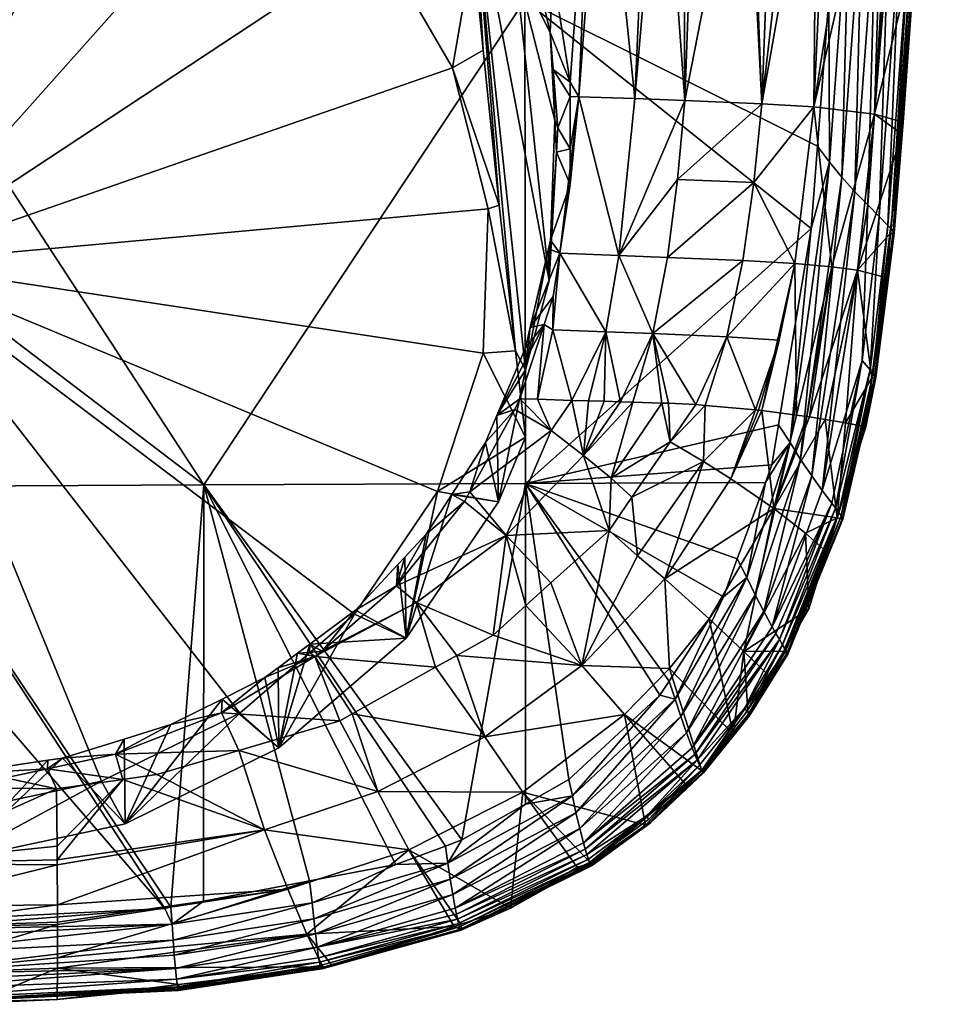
# Model space of a CAD drawing. Extents: x -0.025 to 0.025, y -0.12 to 0.024.
# Tile 3 of 125: x 0.002 to 0.019, y -0.12 to -0.102. Entities that reach past the tile are written whole.
import ezdxf

# ---------------------------------------------------------------- set-up
doc = ezdxf.new("R2010")
doc.units = 0
doc.layers.add('mesh', color=7, linetype='CONTINUOUS')

msp = doc.modelspace()

# ---------------------------------------------------------------- meshes
at = {"layer": 'mesh'}
mesh = msp.add_polyface(dxfattribs=at)
corners = [(0.017056, -0.097786, 0.097947), (0.011298, -0.101957, 0.098446), (0.011267, -0.084582, 0.099102), (0.010576, -0.098327, 0.079217), (0.01061, -0.09893, 0.079237), (0.011115, -0.099355, 0.079477), (0.010383, -0.098508, 0.079135), (0.010288, -0.09837, 0.079097), (0.010135, -0.097589, 0.079017), (0.00962, -0.097394, 0.078831), (0.010419, -0.098026, 0.079141), (0.012053, -0.087208, 0.079395), (0.011065, -0.098037, 0.079459), (0.013629, -0.087142, 0.080435), (0.012692, -0.098072, 0.080493), (0.013521, -0.098094, 0.081109), (0.012501, -0.098067, 0.080351), (0.011764, -0.098048, 0.079804), (0.013757, -0.0981, 0.081284), (0.014142, -0.098116, 0.081751), (0.015001, -0.087099, 0.081715), (0.016137, -0.087083, 0.083224), (0.014375, -0.098126, 0.082036), (0.015267, -0.098164, 0.08312), (0.014168, -0.103759, 0.081999), (0.013271, -0.103725, 0.081083), (0.01037, -0.099807, 0.076014), (0.009648, -0.099973, 0.072709), (0.009536, -0.090213, 0.145238), (0.008549, -0.090758, 0.145226), (0.009524, -0.090202, 0.145341), (0.009543, -0.090216, 0.145133), (0.008556, -0.090765, 0.145123), (0.009545, -0.090211, 0.145027), (0.008559, -0.090764, 0.145019), (0.009541, -0.090199, 0.144919), (0.008557, -0.090755, 0.144913), (0.009533, -0.090179, 0.144812), (0.008552, -0.090739, 0.144808), (0.009368, -0.09665, 0.078734), (0.009303, -0.096931, 0.078705), (0.010235, -0.087286, 0.078637), (0.008824, -0.095985, 0.078533)]
mesh.append_faces([[corners[k] for k in face] for face in [(0, 1, 2, 2), (3, 4, 5, 5), (3, 6, 4, 4), (7, 6, 3, 3), (7, 8, 9, 9), (7, 10, 8, 8), (3, 10, 7, 7), (11, 10, 12, 12), (11, 8, 10, 10), (13, 14, 15, 15), (13, 16, 14, 14), (11, 17, 16, 16), (12, 17, 11, 11), (18, 19, 20, 20), (21, 22, 23, 23), (20, 15, 18, 18), (20, 13, 15, 15), (19, 22, 20, 20), (22, 24, 23, 23), (25, 15, 14, 14), (25, 18, 15, 15), (24, 19, 18, 18), (3, 12, 10, 10), (3, 5, 12, 12), (17, 5, 16, 16), (17, 12, 5, 5), (26, 6, 7, 7), (26, 4, 6, 6), (26, 9, 27, 27), (7, 9, 26, 26), (28, 29, 30, 30), (31, 32, 28, 28), (33, 34, 31, 31), (35, 36, 33, 33), (37, 38, 35, 35), (9, 39, 40, 40), (9, 8, 39, 39), (39, 41, 42, 42), (41, 39, 8, 8), (9, 40, 27, 27)]])
mesh = msp.add_polyface(dxfattribs=at)
corners = [(0.017034, -0.084553, 0.098495), (0.017499, -0.091428, 0.098147), (0.017056, -0.097786, 0.097947), (0.016928, -0.099617, 0.09789), (0.011298, -0.101957, 0.098446), (0.016137, -0.087083, 0.083224), (0.015267, -0.098164, 0.08312), (0.015339, -0.098169, 0.083265), (0.015769, -0.0982, 0.084135), (0.016197, -0.09823, 0.085), (0.017049, -0.087094, 0.084929), (0.018303, -0.087186, 0.088681), (0.017355, -0.098358, 0.08868), (0.017742, -0.098408, 0.090096), (0.016751, -0.098281, 0.086465), (0.016542, -0.098254, 0.085698), (0.017898, -0.098453, 0.091403), (0.018026, -0.098491, 0.092481), (0.018958, -0.087367, 0.092656), (0.018988, -0.090577, 0.096611), (0.018485, -0.098625, 0.096331), (0.018038, -0.100675, 0.097179), (0.018522, -0.090205, 0.097751), (0.018729, -0.090354, 0.097524), (0.017831, -0.100489, 0.097412), (0.018201, -0.100823, 0.096903), (0.018895, -0.090471, 0.097254), (0.018956, -0.090515, 0.097104), (0.0183, -0.100923, 0.096589), (0.018259, -0.10088, 0.09675), (0.019, -0.090547, 0.096945), (0.019025, -0.090569, 0.09678), (0.018319, -0.100954, 0.096421), (0.018467, -0.098853, 0.096324), (0.017825, -0.089642, 0.098158), (0.017131, -0.099791, 0.097836), (0.018052, -0.089843, 0.098066), (0.017598, -0.100275, 0.097598), (0.017358, -0.10004, 0.097739), (0.01829, -0.090032, 0.097931), (0.01555, -0.103818, 0.084143), (0.018315, -0.100971, 0.096249)]
mesh.append_faces([[corners[k] for k in face] for face in [(0, 1, 2, 2), (3, 4, 2, 2), (5, 6, 7, 7), (8, 5, 7, 7), (9, 10, 8, 8), (11, 12, 13, 13), (11, 14, 12, 12), (10, 15, 14, 14), (9, 15, 10, 10), (16, 11, 13, 13), (17, 18, 16, 16), (17, 19, 18, 18), (20, 19, 17, 17), (21, 22, 23, 23), (21, 24, 22, 22), (25, 23, 26, 26), (25, 21, 23, 23), (27, 28, 29, 29), (27, 30, 28, 28), (20, 31, 19, 19), (20, 32, 31, 31), (33, 32, 20, 20), (30, 32, 28, 28), (30, 31, 32, 32), (34, 2, 1, 1), (35, 2, 34, 34), (35, 3, 2, 2), (36, 37, 38, 38), (36, 39, 37, 37), (29, 26, 27, 27), (29, 25, 26, 26), (39, 24, 37, 37), (39, 22, 24, 24), (34, 38, 35, 35), (34, 36, 38, 38), (40, 8, 7, 7), (40, 9, 8, 8), (6, 40, 7, 7), (17, 33, 20, 20), (17, 41, 33, 33)]])
mesh = msp.add_polyface(dxfattribs=at)
corners = [(0.000168, -0.092176, 0.077671), (0.000162, -0.092455, 0.077675), (0.000604, -0.092446, 0.077675), (-0.000112, -0.092153, 0.07767), (0.001841, -0.09264, 0.07769), (0.00175, -0.092304, 0.077676), (0.002711, -0.092776, 0.077701), (0.003258, -0.092679, 0.077721), (0.003252, -0.092958, 0.077728), (0.001848, -0.095509, 0.070814), (0.004553, -0.093395, 0.077794), (0.004846, -0.096346, 0.071169), (-0.001283, -0.095415, 0.070774), (0.001653, -0.09687, 0.070639), (-0.001165, -0.096785, 0.070603), (0.004351, -0.097623, 0.070959), (-0.000107, -0.106678, 0.074803), (0.001509, -0.092241, 0.14455), (0.003499, -0.092072, 0.144643), (0.003493, -0.092028, 0.144467), (0.003795, -0.092822, 0.07774), (0.001474, -0.092118, 0.144226), (0.001284, -0.092142, 0.144235), (-0.000108, -0.092286, 0.144574), (-0.000108, -0.092188, 0.144255), (-0.000108, -0.092315, 0.144741), (-0.000108, -0.092317, 0.144907), (0.003502, -0.092093, 0.144821), (0.003501, -0.092091, 0.145), (-0.000108, -0.092266, 0.145243), (0.003498, -0.092067, 0.14518), (0.003491, -0.09202, 0.145356), (-0.000108, -0.09221, 0.14541), (-0.000108, -0.092135, 0.14557), (0.003482, -0.09195, 0.145527), (0.003471, -0.091867, 0.14413), (-0.000108, -0.092006, 0.143939), (0.001468, -0.091978, 0.143929)]
mesh.append_faces([[corners[k] for k in face] for face in [(0, 1, 2, 2), (3, 1, 0, 0), (4, 0, 2, 2), (4, 5, 0, 0), (6, 5, 4, 4), (6, 7, 5, 5), (8, 7, 6, 6), (6, 4, 9, 9), (9, 8, 6, 6), (9, 10, 8, 8), (11, 10, 9, 9), (2, 9, 4, 4), (2, 12, 9, 9), (1, 12, 2, 2), (13, 9, 14, 14), (13, 11, 9, 9), (15, 11, 13, 13), (16, 15, 13, 13), (17, 18, 19, 19), (20, 8, 10, 10), (8, 20, 7, 7), (17, 21, 22, 22), (19, 21, 17, 17), (23, 22, 24, 24), (23, 17, 22, 22), (25, 26, 27, 27), (26, 28, 27, 27), (29, 28, 26, 26), (30, 29, 31, 31), (31, 32, 33, 33), (29, 32, 31, 31), (33, 34, 31, 31), (30, 28, 29, 29), (19, 35, 21, 21), (17, 25, 18, 18), (23, 25, 17, 17), (27, 18, 25, 25), (36, 22, 37, 37), (24, 22, 36, 36), (22, 21, 37, 37)]])
mesh = msp.add_polyface(dxfattribs=at)
corners = [(0.005535, -0.110661, 0.09827), (0.011298, -0.101957, 0.098446), (0.011309, -0.11064, 0.097954), (0.011115, -0.099355, 0.079477), (0.011094, -0.100113, 0.079482), (0.011323, -0.100672, 0.079598), (0.01061, -0.09893, 0.079237), (0.011307, -0.108202, 0.080696), (0.011392, -0.107839, 0.080634), (0.011311, -0.108594, 0.079744), (0.011124, -0.101302, 0.076649), (0.011514, -0.101499, 0.079729), (0.011755, -0.102541, 0.079895), (0.011836, -0.104111, 0.077841), (0.01037, -0.099807, 0.076014), (0.009648, -0.099973, 0.072709), (0.01037, -0.101022, 0.073154), (0.010641, -0.105704, 0.074389), (0.01084, -0.10564, 0.074487), (0.010001, -0.103176, 0.073316), (0.011129, -0.108253, 0.07584), (0.010549, -0.108297, 0.07549), (0.008672, -0.100887, 0.072344), (0.006745, -0.098993, 0.07154), (0.010552, -0.102853, 0.073548), (-0.000107, -0.106678, 0.074803), (0.009731, -0.110781, 0.076544), (0.004351, -0.097623, 0.070959), (0.001653, -0.09687, 0.070639), (-0.001165, -0.096785, 0.070603), (0.011733, -0.106993, 0.079064), (-0.000107, -0.106363, 0.098834), (-0.000106, -0.102013, 0.099022), (-0.000107, -0.110689, 0.098409), (-0.000106, -0.098639, 0.099169), (0.011644, -0.107784, 0.080786), (0.010796, -0.109415, 0.081), (-0.000313, -0.102024, 0.099063)]
mesh.append_faces([[corners[k] for k in face] for face in [(0, 1, 2, 2), (3, 4, 5, 5), (3, 6, 4, 4), (7, 8, 9, 9), (10, 11, 5, 5), (10, 12, 11, 11), (13, 12, 10, 10), (10, 6, 14, 14), (10, 4, 6, 6), (5, 4, 10, 10), (14, 15, 16, 16), (17, 18, 19, 19), (17, 20, 18, 18), (21, 20, 17, 17), (22, 15, 23, 23), (22, 16, 15, 15), (19, 16, 22, 22), (19, 24, 16, 16), (18, 24, 19, 19), (25, 26, 21, 21), (25, 19, 22, 22), (25, 17, 19, 19), (21, 17, 25, 25), (25, 23, 27, 27), (22, 23, 25, 25), (28, 29, 25, 25), (30, 14, 9, 9), (30, 10, 14, 14), (14, 16, 24, 24), (14, 20, 9, 9), (14, 18, 20, 20), (24, 18, 14, 14), (0, 31, 32, 32), (0, 33, 31, 31), (1, 32, 34, 34), (0, 32, 1, 1), (7, 35, 8, 8), (36, 35, 7, 7), (31, 37, 32, 32), (37, 34, 32, 32)]])
mesh = msp.add_polyface(dxfattribs=at)
corners = [(0.012111, -0.105269, 0.080398), (0.011864, -0.104685, 0.080168), (0.011759, -0.106266, 0.080367), (0.012111, -0.104629, 0.08032), (0.011892, -0.104251, 0.080113), (0.012111, -0.103686, 0.080205), (0.011808, -0.103205, 0.07998), (0.012111, -0.103432, 0.080174), (0.011755, -0.102541, 0.079895), (0.0118, -0.101441, 0.079883), (0.011514, -0.101499, 0.079729), (0.01178, -0.10131, 0.079864), (0.011323, -0.100672, 0.079598), (0.011115, -0.099355, 0.079477), (0.014168, -0.103759, 0.081999), (0.013757, -0.0981, 0.081284), (0.013271, -0.103725, 0.081083), (0.012501, -0.098067, 0.080351), (0.012265, -0.103691, 0.080298), (0.013858, -0.106578, 0.082258), (0.014041, -0.105178, 0.082089), (0.012984, -0.106544, 0.081359), (0.012692, -0.098072, 0.080493), (0.013598, -0.107943, 0.082527), (0.011733, -0.106993, 0.079064), (0.011721, -0.106425, 0.080394), (0.011836, -0.104111, 0.077841), (0.011124, -0.101302, 0.076649), (0.011392, -0.107839, 0.080634), (0.011808, -0.10728, 0.080681), (0.011925, -0.106503, 0.080572), (0.012751, -0.107911, 0.081647)]
mesh.append_faces([[corners[k] for k in face] for face in [(0, 1, 2, 2), (3, 1, 0, 0), (3, 4, 1, 1), (5, 4, 3, 3), (5, 6, 4, 4), (7, 6, 5, 5), (7, 8, 6, 6), (9, 8, 7, 7), (9, 10, 8, 8), (11, 10, 9, 9), (11, 12, 10, 10), (13, 12, 11, 11), (14, 15, 16, 16), (7, 17, 9, 9), (7, 18, 17, 17), (5, 18, 7, 7), (17, 11, 9, 9), (17, 13, 11, 11), (18, 3, 0, 0), (5, 3, 18, 18), (19, 20, 21, 21), (16, 21, 14, 14), (16, 18, 21, 21), (22, 18, 16, 16), (22, 17, 18, 18), (23, 19, 21, 21), (24, 25, 2, 2), (1, 24, 2, 2), (1, 26, 24, 24), (4, 26, 1, 1), (26, 6, 8, 8), (4, 6, 26, 26), (26, 27, 24, 24), (28, 29, 30, 30), (30, 25, 28, 28), (30, 2, 25, 25), (0, 2, 30, 30), (18, 30, 21, 21), (18, 0, 30, 30), (31, 21, 30, 30)]])
mesh = msp.add_polyface(dxfattribs=at)
corners = [(0.011298, -0.101957, 0.098446), (0.016752, -0.101928, 0.097815), (0.01655, -0.10458, 0.097729), (0.016437, -0.106061, 0.097682), (0.016928, -0.099617, 0.09789), (0.017657, -0.10584, 0.097002), (0.017831, -0.100489, 0.097412), (0.018038, -0.100675, 0.097179), (0.017453, -0.105634, 0.097239), (0.017815, -0.106003, 0.096722), (0.018201, -0.100823, 0.096903), (0.018259, -0.10088, 0.09675), (0.0183, -0.100923, 0.096589), (0.01791, -0.106112, 0.096406), (0.018087, -0.10415, 0.096136), (0.018319, -0.100954, 0.096421), (0.018315, -0.100971, 0.096249), (0.017927, -0.106145, 0.096238), (0.018071, -0.104364, 0.096129), (0.018467, -0.098853, 0.096324), (0.017131, -0.099791, 0.097836), (0.016764, -0.104865, 0.097674), (0.017358, -0.10004, 0.097739), (0.017224, -0.105398, 0.097429), (0.016988, -0.105139, 0.097573), (0.017598, -0.100275, 0.097598), (0.017872, -0.106064, 0.096568), (0.018026, -0.098491, 0.092481), (0.017898, -0.098453, 0.091403), (0.017576, -0.104006, 0.091362), (0.017742, -0.098408, 0.090096), (0.016487, -0.103875, 0.086484), (0.017355, -0.098358, 0.08868), (0.01555, -0.103818, 0.084143), (0.016542, -0.098254, 0.085698), (0.016197, -0.09823, 0.085), (0.016751, -0.098281, 0.086465), (0.015267, -0.098164, 0.08312), (0.014168, -0.103759, 0.081999), (0.014375, -0.098126, 0.082036), (0.014142, -0.098116, 0.081751), (0.01541, -0.105235, 0.084218), (0.014041, -0.105178, 0.082089), (0.016807, -0.106745, 0.089003)]
mesh.append_faces([[corners[k] for k in face] for face in [(0, 1, 2, 2), (3, 0, 2, 2), (4, 1, 0, 0), (5, 6, 7, 7), (5, 8, 6, 6), (9, 7, 10, 10), (9, 5, 7, 7), (11, 12, 13, 13), (14, 15, 16, 16), (14, 17, 15, 15), (18, 17, 14, 14), (19, 16, 15, 15), (12, 15, 17, 17), (1, 20, 21, 21), (1, 4, 20, 20), (2, 1, 21, 21), (22, 23, 24, 24), (22, 25, 23, 23), (26, 10, 11, 11), (26, 9, 10, 10), (25, 8, 23, 23), (25, 6, 8, 8), (20, 24, 21, 21), (20, 22, 24, 24), (27, 28, 29, 29), (30, 29, 28, 28), (30, 31, 29, 29), (32, 31, 30, 30), (33, 34, 35, 35), (31, 34, 33, 33), (31, 36, 34, 34), (32, 36, 31, 31), (37, 38, 33, 33), (39, 40, 38, 38), (29, 16, 27, 27), (29, 14, 16, 16), (18, 14, 29, 29), (33, 41, 31, 31), (38, 42, 33, 33), (43, 29, 31, 31)]])
mesh = msp.add_polyface(dxfattribs=at)
corners = [(0.011309, -0.11064, 0.097954), (0.011298, -0.101957, 0.098446), (0.016437, -0.106061, 0.097682), (0.017351, -0.10843, 0.096907), (0.017453, -0.105634, 0.097239), (0.017657, -0.10584, 0.097002), (0.016638, -0.110762, 0.097044), (0.017499, -0.108599, 0.096627), (0.017815, -0.106003, 0.096722), (0.017872, -0.106064, 0.096568), (0.017583, -0.108707, 0.096311), (0.01755, -0.108661, 0.096473), (0.01791, -0.106112, 0.096406), (0.018259, -0.10088, 0.09675), (0.017927, -0.106145, 0.096238), (0.017752, -0.106934, 0.096038), (0.017596, -0.108736, 0.096145), (0.017849, -0.106155, 0.096066), (0.018071, -0.104364, 0.096129), (0.0183, -0.100923, 0.096589), (0.016764, -0.104865, 0.097674), (0.016061, -0.109902, 0.097494), (0.01655, -0.10458, 0.097729), (0.016988, -0.105139, 0.097573), (0.017224, -0.105398, 0.097429), (0.016447, -0.110497, 0.097239), (0.016248, -0.110207, 0.097389), (0.016144, -0.106687, 0.086639), (0.016173, -0.10941, 0.089264), (0.016807, -0.106745, 0.089003), (0.016405, -0.109441, 0.090116), (0.01727, -0.106809, 0.091405), (0.016358, -0.109434, 0.089876), (0.017528, -0.108741, 0.095975), (0.013858, -0.106578, 0.082258), (0.01541, -0.105235, 0.084218), (0.014041, -0.105178, 0.082089), (0.014922, -0.108003, 0.084569), (0.015209, -0.106634, 0.084354), (0.013598, -0.107943, 0.082527), (0.015861, -0.108062, 0.086797), (0.015551, -0.109329, 0.08721), (0.01555, -0.103818, 0.084143), (0.014168, -0.103759, 0.081999), (0.012984, -0.106544, 0.081359), (0.016487, -0.103875, 0.086484), (0.017576, -0.104006, 0.091362)]
mesh.append_faces([[corners[k] for k in face] for face in [(0, 1, 2, 2), (3, 4, 5, 5), (3, 6, 4, 4), (7, 5, 8, 8), (7, 3, 5, 5), (9, 10, 11, 11), (9, 12, 10, 10), (13, 12, 9, 9), (14, 15, 16, 16), (14, 17, 15, 15), (18, 17, 14, 14), (12, 16, 10, 10), (12, 14, 16, 16), (19, 14, 12, 12), (2, 20, 21, 21), (22, 20, 2, 2), (23, 24, 25, 25), (11, 8, 9, 9), (11, 7, 8, 8), (20, 23, 26, 26), (27, 28, 29, 29), (29, 30, 31, 31), (28, 32, 29, 29), (15, 31, 33, 33), (15, 17, 31, 31), (34, 35, 36, 36), (37, 38, 39, 39), (37, 27, 38, 38), (40, 27, 37, 37), (40, 41, 27, 27), (42, 36, 35, 35), (43, 44, 36, 36), (38, 34, 39, 39), (38, 35, 34, 34), (27, 35, 38, 38), (27, 45, 35, 35), (29, 45, 27, 27), (31, 46, 29, 29), (31, 18, 46, 46), (17, 18, 31, 31)]])
mesh = msp.add_polyface(dxfattribs=at)
corners = [(0.011309, -0.11064, 0.097954), (0.016437, -0.106061, 0.097682), (0.015851, -0.109585, 0.097554), (0.016806, -0.110988, 0.096804), (0.016638, -0.110762, 0.097044), (0.017351, -0.10843, 0.096907), (0.016876, -0.111081, 0.096669), (0.017499, -0.108599, 0.096627), (0.017596, -0.108736, 0.096145), (0.017528, -0.108741, 0.095975), (0.017418, -0.109621, 0.095944), (0.017752, -0.106934, 0.096038), (0.016061, -0.109902, 0.097494), (0.015731, -0.110305, 0.097528), (0.016988, -0.105139, 0.097573), (0.016447, -0.110497, 0.097239), (0.016248, -0.110207, 0.097389), (0.016975, -0.111219, 0.096372), (0.01755, -0.108661, 0.096473), (0.016933, -0.111159, 0.096525), (0.017224, -0.105398, 0.097429), (0.017453, -0.105634, 0.097239), (0.016764, -0.104865, 0.097674), (0.015765, -0.111089, 0.090065), (0.016358, -0.109434, 0.089876), (0.016173, -0.10941, 0.089264), (0.016405, -0.109441, 0.090116), (0.014995, -0.110553, 0.087171), (0.015551, -0.109329, 0.08721), (0.01549, -0.109321, 0.087011), (0.015437, -0.109315, 0.086836), (0.014535, -0.109234, 0.084861), (0.014506, -0.110245, 0.08577), (0.013905, -0.10989, 0.08448), (0.014367, -0.109218, 0.084493), (0.014922, -0.108003, 0.084569), (0.013598, -0.107943, 0.082527), (0.013876, -0.109196, 0.083687), (0.015861, -0.108062, 0.086797), (0.016144, -0.106687, 0.086639), (0.01727, -0.106809, 0.091405), (0.016686, -0.109487, 0.091558), (0.017051, -0.109547, 0.093433), (0.016807, -0.106745, 0.089003), (0.013755, -0.109192, 0.083539), (0.017583, -0.108707, 0.096311), (0.017001, -0.111259, 0.096214), (0.016907, -0.111253, 0.095887)]
mesh.append_faces([[corners[k] for k in face] for face in [(0, 1, 2, 2), (3, 4, 5, 5), (6, 5, 7, 7), (6, 3, 5, 5), (8, 9, 10, 10), (8, 11, 9, 9), (1, 12, 2, 2), (12, 13, 2, 2), (14, 15, 16, 16), (17, 7, 18, 18), (17, 19, 7, 7), (20, 4, 15, 15), (20, 21, 4, 4), (22, 16, 12, 12), (23, 24, 25, 25), (23, 26, 24, 24), (27, 28, 29, 29), (30, 27, 29, 29), (31, 32, 30, 30), (31, 33, 32, 32), (34, 33, 31, 31), (34, 31, 35, 35), (36, 34, 35, 35), (36, 37, 34, 34), (30, 35, 31, 31), (30, 38, 35, 35), (29, 38, 30, 30), (39, 28, 25, 25), (40, 41, 42, 42), (40, 26, 41, 41), (43, 24, 26, 26), (9, 42, 10, 10), (9, 40, 42, 42), (29, 28, 38, 38), (33, 34, 37, 37), (37, 44, 33, 33), (18, 45, 46, 46), (45, 8, 46, 46), (10, 47, 8, 8), (41, 47, 42, 42)]])
mesh = msp.add_polyface(dxfattribs=at)
corners = [(0.015731, -0.110305, 0.097528), (0.015616, -0.110619, 0.097517), (0.011309, -0.11064, 0.097954), (0.015112, -0.111992, 0.097467), (0.012319, -0.113907, 0.087072), (0.013809, -0.112348, 0.08712), (0.013318, -0.111936, 0.085727), (0.014506, -0.110245, 0.08577), (0.013905, -0.10989, 0.08448), (0.013221, -0.110885, 0.084462), (0.012141, -0.109144, 0.081815), (0.011799, -0.10788, 0.080889), (0.011525, -0.109125, 0.081317), (0.012751, -0.107911, 0.081647), (0.01244, -0.109153, 0.082056), (0.013598, -0.107943, 0.082527), (0.013238, -0.109177, 0.082911), (0.013755, -0.109192, 0.083539), (0.013013, -0.10917, 0.082637), (0.012724, -0.109161, 0.082286), (0.013876, -0.109196, 0.083687), (0.012984, -0.106544, 0.081359), (0.01285, -0.110543, 0.083517), (0.01235, -0.110132, 0.08262), (0.011769, -0.109685, 0.081794), (0.010962, -0.111571, 0.082627), (0.011311, -0.108594, 0.079744), (0.011721, -0.106425, 0.080394), (0.011733, -0.106993, 0.079064), (0.011392, -0.107839, 0.080634), (0.011644, -0.107784, 0.080786), (0.011808, -0.10728, 0.080681), (0.012812, -0.11148, 0.08445), (0.011767, -0.112423, 0.084429), (0.011925, -0.106503, 0.080572)]
mesh.append_faces([[corners[k] for k in face] for face in [(0, 1, 2, 2), (1, 3, 2, 2), (4, 5, 6, 6), (7, 8, 9, 9), (6, 7, 9, 9), (10, 11, 12, 12), (10, 13, 11, 11), (14, 13, 10, 10), (15, 16, 17, 17), (15, 18, 16, 16), (13, 18, 15, 15), (13, 19, 18, 18), (14, 19, 13, 13), (17, 20, 15, 15), (15, 21, 13, 13), (22, 17, 16, 16), (8, 22, 9, 9), (8, 17, 22, 22), (23, 14, 10, 10), (23, 19, 14, 14), (23, 18, 19, 19), (16, 18, 23, 23), (10, 12, 24, 24), (24, 23, 10, 10), (24, 25, 23, 23), (23, 22, 16, 16), (26, 27, 28, 28), (26, 29, 27, 27), (29, 30, 31, 31), (32, 4, 6, 6), (33, 4, 32, 32), (6, 9, 32, 32), (12, 11, 30, 30), (11, 31, 30, 30), (11, 34, 31, 31), (13, 34, 11, 11), (32, 9, 22, 22), (23, 32, 22, 22), (25, 32, 23, 23), (25, 33, 32, 32)]])
mesh = msp.add_polyface(dxfattribs=at)
corners = [(-0.000107, -0.118516, 0.09728), (-0.000107, -0.112546, 0.098225), (0.004836, -0.118267, 0.097282), (-0.000107, -0.116081, 0.08405), (0.00107, -0.115855, 0.083748), (-0.000375, -0.115869, 0.08376), (0.001978, -0.115924, 0.083913), (0.002728, -0.11576, 0.083794), (0.002733, -0.115607, 0.083557), (0.002997, -0.115568, 0.083526), (0.006622, -0.116857, 0.086961), (0.004694, -0.115863, 0.084338), (0.004082, -0.11595, 0.084335), (0.002905, -0.117485, 0.086936), (0.002911, -0.118203, 0.088604), (0.002904, -0.117397, 0.086732), (0.002902, -0.117148, 0.086153), (0.002893, -0.11612, 0.08433), (-0.000107, -0.117462, 0.08676), (-0.000107, -0.118235, 0.088277), (0.00107, -0.1174, 0.080106), (0.004121, -0.116746, 0.079829), (0.004106, -0.115227, 0.083301), (0.004944, -0.114968, 0.083132), (-0.000987, -0.115875, 0.083765), (0.003698, -0.115982, 0.078752), (0.000952, -0.116572, 0.079002), (-0.002061, -0.117306, 0.080066), (-0.000107, -0.106678, 0.074803), (0.006184, -0.114759, 0.078233), (-0.000107, -0.110689, 0.098409), (0.005535, -0.110661, 0.09827), (0.004946, -0.118246, 0.097283), (0.003948, -0.115495, 0.0836), (0.005854, -0.114755, 0.083149)]
mesh.append_faces([[corners[k] for k in face] for face in [(0, 1, 2, 2), (3, 4, 5, 5), (6, 4, 3, 3), (6, 7, 4, 4), (7, 8, 4, 4), (7, 9, 8, 8), (10, 11, 12, 12), (10, 13, 14, 14), (10, 15, 13, 13), (12, 16, 15, 15), (17, 16, 12, 12), (17, 6, 3, 3), (17, 7, 6, 6), (12, 7, 17, 17), (13, 18, 19, 19), (15, 18, 13, 13), (18, 17, 3, 3), (18, 16, 17, 17), (15, 16, 18, 18), (20, 4, 8, 8), (9, 20, 8, 8), (9, 21, 20, 20), (22, 21, 9, 9), (22, 23, 21, 21), (20, 5, 4, 4), (20, 24, 5, 5), (25, 20, 21, 21), (26, 20, 25, 25), (26, 27, 20, 20), (28, 25, 29, 29), (28, 26, 25, 25), (30, 31, 32, 32), (2, 30, 32, 32), (2, 1, 30, 30), (33, 9, 7, 7), (33, 22, 9, 9), (33, 23, 22, 22), (34, 23, 33, 33), (12, 33, 7, 7), (12, 11, 33, 33)]])
mesh = msp.add_polyface(dxfattribs=at)
corners = [(0.011309, -0.11064, 0.097954), (0.010168, -0.117037, 0.097303), (0.005535, -0.110661, 0.09827), (0.010309, -0.110789, 0.08155), (0.010591, -0.109903, 0.081122), (0.009987, -0.110837, 0.081416), (0.011769, -0.109685, 0.081794), (0.011525, -0.109125, 0.081317), (0.01121, -0.109116, 0.081063), (0.010962, -0.111571, 0.082627), (0.011314, -0.112831, 0.084419), (0.011767, -0.112423, 0.084429), (0.010727, -0.113361, 0.084407), (0.009019, -0.112093, 0.081841), (0.009145, -0.111958, 0.081791), (0.00917, -0.113415, 0.078415), (0.008256, -0.112911, 0.082144), (0.010824, -0.110966, 0.077375), (0.009528, -0.111547, 0.081639), (0.011311, -0.108594, 0.079744), (0.011311, -0.109808, 0.076884), (0.010549, -0.108297, 0.07549), (0.011129, -0.108253, 0.07584), (0.009731, -0.110781, 0.076544), (0.008242, -0.112985, 0.07748), (-0.000107, -0.106678, 0.074803), (0.006184, -0.114759, 0.078233), (0.008996, -0.112474, 0.082129), (0.010215, -0.110961, 0.0816), (0.01112, -0.109308, 0.081115), (0.010796, -0.109415, 0.081), (0.011644, -0.107784, 0.080786), (0.009352, -0.112776, 0.082637), (0.011307, -0.108202, 0.080696)]
mesh.append_faces([[corners[k] for k in face] for face in [(0, 1, 2, 2), (3, 4, 5, 5), (6, 7, 8, 8), (3, 9, 6, 6), (10, 11, 9, 9), (9, 12, 10, 10), (13, 14, 15, 15), (15, 16, 13, 13), (17, 5, 4, 4), (15, 5, 17, 17), (15, 18, 5, 5), (14, 18, 15, 15), (19, 20, 17, 17), (21, 20, 22, 22), (23, 20, 21, 21), (23, 17, 20, 20), (23, 15, 17, 17), (24, 15, 23, 23), (25, 24, 23, 23), (26, 24, 25, 25), (22, 20, 19, 19), (27, 28, 18, 18), (27, 13, 16, 16), (27, 14, 13, 13), (18, 14, 27, 27), (28, 5, 18, 18), (3, 5, 28, 28), (29, 4, 3, 3), (29, 30, 4, 4), (30, 8, 31, 31), (29, 8, 30, 30), (7, 31, 8, 8), (6, 8, 29, 29), (6, 29, 3, 3), (9, 28, 27, 27), (3, 28, 9, 9), (27, 32, 9, 9), (17, 4, 30, 30), (30, 19, 17, 17), (33, 19, 30, 30)]])
mesh = msp.add_polyface(dxfattribs=at)
corners = [(0.015731, -0.110305, 0.097528), (0.011309, -0.11064, 0.097954), (0.015851, -0.109585, 0.097554), (0.015112, -0.111992, 0.097467), (0.014862, -0.112672, 0.097443), (0.017499, -0.108599, 0.096627), (0.016933, -0.111159, 0.096525), (0.016876, -0.111081, 0.096669), (0.016806, -0.110988, 0.096804), (0.015737, -0.113211, 0.096941), (0.016638, -0.110762, 0.097044), (0.015806, -0.113332, 0.096825), (0.015922, -0.113533, 0.096565), (0.015868, -0.11344, 0.0967), (0.016061, -0.109902, 0.097494), (0.015616, -0.110619, 0.097517), (0.015285, -0.112323, 0.097404), (0.016248, -0.110207, 0.097389), (0.015587, -0.112938, 0.09714), (0.015432, -0.112637, 0.097295), (0.016447, -0.110497, 0.097239), (0.016686, -0.109487, 0.091558), (0.016405, -0.109441, 0.090116), (0.015765, -0.111089, 0.090065), (0.015437, -0.109315, 0.086836), (0.014506, -0.110245, 0.08577), (0.014995, -0.110553, 0.087171), (0.013809, -0.112348, 0.08712), (0.013318, -0.111936, 0.085727), (0.015551, -0.109329, 0.08721), (0.016173, -0.10941, 0.089264), (0.016336, -0.111529, 0.09301), (0.016394, -0.112887, 0.095831), (0.016714, -0.111866, 0.095866), (0.015231, -0.113652, 0.092944), (0.014608, -0.113065, 0.090005), (0.016975, -0.111219, 0.096372), (0.017001, -0.111259, 0.096214), (0.016008, -0.113679, 0.096196), (0.01755, -0.108661, 0.096473), (0.015945, -0.11365, 0.095805), (0.016907, -0.111253, 0.095887), (0.016017, -0.1137, 0.095961), (0.017007, -0.11128, 0.096051), (0.017596, -0.108736, 0.096145), (0.015983, -0.113636, 0.096348), (0.017418, -0.109621, 0.095944), (0.017051, -0.109547, 0.093433)]
mesh.append_faces([[corners[k] for k in face] for face in [(0, 1, 2, 2), (1, 3, 4, 4), (5, 6, 7, 7), (8, 9, 10, 10), (11, 9, 8, 8), (12, 7, 6, 6), (13, 8, 7, 7), (13, 11, 8, 8), (14, 15, 0, 0), (16, 15, 14, 14), (16, 3, 15, 15), (16, 4, 3, 3), (17, 18, 19, 19), (17, 20, 18, 18), (20, 9, 18, 18), (20, 10, 9, 9), (14, 19, 16, 16), (14, 17, 19, 19), (21, 22, 23, 23), (24, 25, 26, 26), (27, 25, 28, 28), (27, 26, 25, 25), (23, 26, 27, 27), (23, 29, 26, 26), (30, 29, 23, 23), (31, 32, 33, 33), (23, 34, 31, 31), (27, 35, 23, 23), (36, 37, 38, 38), (39, 37, 36, 36), (40, 41, 33, 33), (42, 43, 41, 41), (37, 43, 42, 42), (44, 43, 37, 37), (44, 41, 43, 43), (45, 6, 36, 36), (41, 46, 47, 47), (41, 31, 33, 33), (41, 23, 31, 31), (21, 23, 41, 41)]])
mesh = msp.add_polyface(dxfattribs=at)
corners = [(0.005535, -0.110661, 0.09827), (0.005528, -0.118135, 0.097284), (0.004946, -0.118246, 0.097283), (0.007431, -0.117773, 0.097289), (0.008982, -0.117477, 0.097293), (0.009871, -0.117147, 0.097301), (0.007431, -0.113675, 0.082523), (0.007436, -0.113523, 0.082413), (0.007218, -0.113686, 0.082484), (0.007661, -0.113647, 0.082607), (0.008256, -0.112911, 0.082144), (0.008198, -0.114776, 0.08437), (0.007976, -0.1149, 0.084366), (0.00866, -0.116168, 0.08699), (0.006622, -0.116857, 0.086961), (0.009215, -0.117215, 0.089851), (0.006883, -0.115386, 0.079252), (0.006633, -0.114122, 0.082676), (0.006869, -0.113946, 0.082599), (0.005862, -0.114508, 0.082884), (0.004121, -0.116746, 0.079829), (0.004944, -0.114968, 0.083132), (0.00917, -0.113415, 0.078415), (0.008242, -0.112985, 0.07748), (0.006184, -0.114759, 0.078233), (0.003698, -0.115982, 0.078752), (0.005854, -0.114755, 0.083149), (0.007526, -0.113745, 0.082651), (0.008996, -0.112474, 0.082129), (0.006162, -0.115432, 0.084351), (0.004694, -0.115863, 0.084338), (0.009352, -0.112776, 0.082637), (0.003948, -0.115495, 0.0836), (0.009697, -0.113937, 0.084392)]
mesh.append_faces([[corners[k] for k in face] for face in [(0, 1, 2, 2), (0, 3, 1, 1), (4, 3, 0, 0), (0, 5, 4, 4), (6, 7, 8, 8), (9, 7, 6, 6), (9, 10, 7, 7), (11, 12, 13, 13), (14, 15, 13, 13), (16, 17, 18, 18), (16, 19, 17, 17), (20, 19, 16, 16), (20, 21, 19, 19), (22, 7, 10, 10), (16, 7, 22, 22), (16, 8, 7, 7), (18, 8, 16, 16), (23, 16, 22, 22), (24, 16, 23, 23), (24, 20, 16, 16), (25, 20, 24, 24), (26, 19, 21, 21), (26, 17, 19, 19), (27, 17, 26, 26), (6, 27, 9, 9), (27, 18, 17, 17), (27, 8, 18, 18), (6, 8, 27, 27), (28, 10, 9, 9), (13, 29, 14, 14), (13, 12, 29, 29), (14, 29, 30, 30), (31, 9, 27, 27), (31, 28, 9, 9), (32, 29, 26, 26), (32, 30, 29, 29), (12, 26, 29, 29), (12, 27, 26, 26), (11, 27, 12, 12), (33, 27, 11, 11)]])
mesh = msp.add_polyface(dxfattribs=at)
corners = [(0.013722, -0.114438, 0.097382), (0.012089, -0.115953, 0.097334), (0.011309, -0.11064, 0.097954), (0.005535, -0.110661, 0.09827), (0.010168, -0.117037, 0.097303), (0.009871, -0.117147, 0.097301), (0.011308, -0.116393, 0.097321), (0.012438, -0.117384, 0.096409), (0.012412, -0.117302, 0.096544), (0.013489, -0.116605, 0.096438), (0.013997, -0.11451, 0.097325), (0.012151, -0.116249, 0.097267), (0.009916, -0.117453, 0.09723), (0.012216, -0.11655, 0.097152), (0.012285, -0.116835, 0.096991), (0.010004, -0.118017, 0.096952), (0.014096, -0.11482, 0.097213), (0.014202, -0.115117, 0.097054), (0.012352, -0.117092, 0.096787), (0.009959, -0.117743, 0.097114), (0.011767, -0.112423, 0.084429), (0.011314, -0.112831, 0.084419), (0.012319, -0.113907, 0.087072), (0.010077, -0.113725, 0.084397), (0.01058, -0.115187, 0.087027), (0.010727, -0.113361, 0.084407), (0.008198, -0.114776, 0.08437), (0.00866, -0.116168, 0.08699), (0.009697, -0.113937, 0.084392), (0.011261, -0.116178, 0.089895), (0.011039, -0.118266, 0.095646), (0.012235, -0.117527, 0.095672), (0.009215, -0.117215, 0.089851), (0.013462, -0.11677, 0.095698), (0.013088, -0.114784, 0.089948), (0.010962, -0.111571, 0.082627), (0.009352, -0.112776, 0.082637), (0.012461, -0.117446, 0.096269), (0.014474, -0.115788, 0.09626), (0.012479, -0.117487, 0.096122), (0.013542, -0.116726, 0.096076), (0.012497, -0.117505, 0.095898), (0.012481, -0.117454, 0.095768), (0.007526, -0.113745, 0.082651)]
mesh.append_faces([[corners[k] for k in face] for face in [(0, 1, 2, 2), (3, 4, 5, 5), (2, 6, 4, 4), (1, 6, 2, 2), (7, 8, 9, 9), (0, 10, 11, 11), (11, 1, 0, 0), (11, 6, 1, 1), (12, 6, 11, 11), (12, 4, 6, 6), (5, 4, 12, 12), (13, 14, 15, 15), (16, 14, 13, 13), (17, 18, 14, 14), (11, 19, 12, 12), (11, 13, 19, 19), (10, 13, 11, 11), (20, 21, 22, 22), (22, 23, 24, 24), (22, 25, 23, 23), (21, 25, 22, 22), (24, 26, 27, 27), (24, 28, 26, 26), (23, 28, 24, 24), (29, 30, 31, 31), (32, 30, 29, 29), (33, 34, 29, 29), (24, 34, 22, 22), (24, 29, 34, 34), (27, 29, 24, 24), (27, 32, 29, 29), (35, 36, 25, 25), (23, 36, 28, 28), (23, 25, 36, 36), (37, 7, 9, 9), (38, 39, 37, 37), (40, 41, 39, 39), (29, 31, 42, 42), (33, 29, 42, 42), (28, 36, 43, 43)]])
mesh = msp.add_polyface(dxfattribs=at)
corners = [(0.013722, -0.114438, 0.097382), (0.011309, -0.11064, 0.097954), (0.013886, -0.114185, 0.097391), (0.014862, -0.112672, 0.097443), (0.015806, -0.113332, 0.096825), (0.014304, -0.115385, 0.096851), (0.015737, -0.113211, 0.096941), (0.015868, -0.11344, 0.0967), (0.016876, -0.111081, 0.096669), (0.015922, -0.113533, 0.096565), (0.014351, -0.115503, 0.096735), (0.013997, -0.11451, 0.097325), (0.015285, -0.112323, 0.097404), (0.015432, -0.112637, 0.097295), (0.014202, -0.115117, 0.097054), (0.014096, -0.11482, 0.097213), (0.015587, -0.112938, 0.09714), (0.015245, -0.114663, 0.096517), (0.015282, -0.114734, 0.096375), (0.014394, -0.115607, 0.096608), (0.016336, -0.111529, 0.09301), (0.015231, -0.113652, 0.092944), (0.016394, -0.112887, 0.095831), (0.015765, -0.111089, 0.090065), (0.014608, -0.113065, 0.090005), (0.013809, -0.112348, 0.08712), (0.013892, -0.113962, 0.089977), (0.012319, -0.113907, 0.087072), (0.013088, -0.114784, 0.089948), (0.016933, -0.111159, 0.096525), (0.015983, -0.113636, 0.096348), (0.016975, -0.111219, 0.096372), (0.016008, -0.113679, 0.096196), (0.015945, -0.11365, 0.095805), (0.016714, -0.111866, 0.095866), (0.016017, -0.1137, 0.095961), (0.016907, -0.111253, 0.095887), (0.017001, -0.111259, 0.096214), (0.015304, -0.114791, 0.095849), (0.015685, -0.114094, 0.09579), (0.015327, -0.114814, 0.095997), (0.015309, -0.114784, 0.096227), (0.014474, -0.115788, 0.09626), (0.015037, -0.115139, 0.095754)]
mesh.append_faces([[corners[k] for k in face] for face in [(0, 1, 2, 2), (1, 3, 2, 2), (4, 5, 6, 6), (7, 8, 9, 9), (10, 4, 7, 7), (10, 5, 4, 4), (11, 3, 12, 12), (11, 2, 3, 3), (0, 2, 11, 11), (13, 14, 15, 15), (13, 16, 14, 14), (17, 9, 18, 18), (17, 7, 9, 9), (19, 10, 7, 7), (16, 6, 5, 5), (12, 15, 11, 11), (12, 13, 15, 15), (20, 21, 22, 22), (23, 24, 21, 21), (25, 26, 24, 24), (27, 26, 25, 25), (27, 28, 26, 26), (9, 29, 30, 30), (31, 32, 30, 30), (33, 34, 22, 22), (35, 36, 33, 33), (37, 35, 32, 32), (38, 33, 39, 39), (38, 35, 33, 33), (40, 32, 35, 35), (41, 32, 40, 40), (41, 30, 32, 32), (42, 18, 30, 30), (18, 9, 30, 30), (43, 24, 26, 26), (43, 21, 24, 24), (43, 38, 21, 21), (21, 33, 22, 22), (21, 39, 33, 33), (38, 39, 21, 21)]])
mesh = msp.add_polyface(dxfattribs=at)
corners = [(0.012412, -0.117302, 0.096544), (0.012383, -0.117204, 0.09667), (0.014394, -0.115607, 0.096608), (0.012352, -0.117092, 0.096787), (0.014304, -0.115385, 0.096851), (0.014351, -0.115503, 0.096735), (0.013489, -0.116605, 0.096438), (0.014431, -0.115695, 0.096474), (0.013515, -0.11667, 0.096297), (0.015245, -0.114663, 0.096517), (0.014096, -0.11482, 0.097213), (0.014202, -0.115117, 0.097054), (0.012285, -0.116835, 0.096991), (0.015868, -0.11344, 0.0967), (0.015587, -0.112938, 0.09714), (0.013997, -0.11451, 0.097325), (0.012216, -0.11655, 0.097152), (0.014178, -0.116028, 0.095724), (0.013088, -0.114784, 0.089948), (0.013462, -0.11677, 0.095698), (0.014474, -0.115788, 0.09626), (0.012461, -0.117446, 0.096269), (0.015309, -0.114784, 0.096227), (0.014493, -0.115823, 0.09611), (0.013542, -0.116726, 0.096076), (0.012479, -0.117487, 0.096122), (0.015327, -0.114814, 0.095997), (0.015304, -0.114791, 0.095849), (0.014477, -0.115795, 0.095824), (0.012481, -0.117454, 0.095768), (0.013552, -0.116733, 0.095925), (0.014502, -0.115833, 0.095959), (0.015037, -0.115139, 0.095754), (0.012497, -0.117505, 0.095898), (0.016017, -0.1137, 0.095961), (0.015983, -0.113636, 0.096348), (0.015282, -0.114734, 0.096375), (0.013892, -0.113962, 0.089977)]
mesh.append_faces([[corners[k] for k in face] for face in [(0, 1, 2, 2), (3, 4, 5, 5), (6, 7, 8, 8), (7, 2, 9, 9), (6, 2, 7, 7), (6, 0, 2, 2), (10, 11, 12, 12), (2, 13, 9, 9), (1, 5, 2, 2), (1, 3, 5, 5), (11, 4, 3, 3), (14, 4, 11, 11), (15, 10, 16, 16), (17, 18, 19, 19), (8, 7, 20, 20), (8, 21, 6, 6), (20, 21, 8, 8), (22, 23, 20, 20), (20, 24, 25, 25), (23, 24, 20, 20), (26, 27, 28, 28), (19, 29, 30, 30), (30, 17, 19, 19), (30, 28, 17, 17), (31, 28, 30, 30), (31, 26, 28, 28), (27, 32, 28, 28), (31, 23, 26, 26), (31, 30, 23, 23), (29, 33, 30, 30), (24, 30, 33, 33), (23, 30, 24, 24), (22, 26, 23, 23), (26, 34, 27, 27), (20, 35, 22, 22), (20, 9, 36, 36), (7, 9, 20, 20), (28, 18, 17, 17), (28, 37, 18, 18), (32, 37, 28, 28)]])
mesh = msp.add_polyface(dxfattribs=at)
corners = [(0.005044, -0.11954, 0.096475), (0.005025, -0.119344, 0.096719), (0.007569, -0.118961, 0.096729), (0.007597, -0.119157, 0.096485), (0.007611, -0.119234, 0.096351), (0.007624, -0.119293, 0.09621), (0.005062, -0.119678, 0.096198), (0.010126, -0.1186, 0.09623), (0.005071, -0.11972, 0.09605), (0.007637, -0.119334, 0.096062), (0.007649, -0.119355, 0.095912), (0.005081, -0.119689, 0.095761), (0.00508, -0.119744, 0.095899), (0.00766, -0.119354, 0.09576), (0.005084, -0.119636, 0.095596), (0.010141, -0.118639, 0.096084), (0.007431, -0.117773, 0.097289), (0.004967, -0.118553, 0.097207), (0.005528, -0.118135, 0.097284), (0.007479, -0.118167, 0.097213), (0.008982, -0.117477, 0.097293), (0.004946, -0.118246, 0.097283), (0.007508, -0.118454, 0.097095), (0.005005, -0.119107, 0.096924), (0.004986, -0.11884, 0.097087), (0.007539, -0.118722, 0.096933), (0.009959, -0.117743, 0.097114), (0.010004, -0.118017, 0.096952), (0.009916, -0.117453, 0.09723), (0.004082, -0.11595, 0.084335), (0.002904, -0.117397, 0.086732), (0.006622, -0.116857, 0.086961), (0.007383, -0.11873, 0.092745), (0.007042, -0.11792, 0.089814), (0.002908, -0.119156, 0.091737), (0.009215, -0.117215, 0.089851), (0.002911, -0.118203, 0.088604), (0.00291, -0.118514, 0.089626), (0.007843, -0.119296, 0.09561), (0.007673, -0.119317, 0.095609), (0.010155, -0.118657, 0.095934), (0.010166, -0.118653, 0.095783), (0.002907, -0.119342, 0.092692)]
mesh.append_faces([[corners[k] for k in face] for face in [(0, 1, 2, 2), (3, 0, 2, 2), (4, 5, 6, 6), (4, 7, 5, 5), (5, 8, 6, 6), (5, 9, 8, 8), (7, 9, 5, 5), (10, 11, 12, 12), (10, 13, 11, 11), (13, 14, 11, 11), (9, 12, 8, 8), (9, 10, 12, 12), (15, 10, 9, 9), (4, 0, 3, 3), (6, 0, 4, 4), (16, 17, 18, 18), (16, 19, 17, 17), (20, 19, 16, 16), (21, 18, 17, 17), (22, 23, 24, 24), (22, 25, 23, 23), (26, 25, 22, 22), (25, 1, 23, 23), (25, 2, 1, 1), (27, 2, 25, 25), (19, 24, 17, 17), (19, 22, 24, 24), (28, 22, 19, 19), (29, 30, 31, 31), (32, 33, 34, 34), (32, 35, 33, 33), (31, 33, 35, 35), (36, 33, 31, 31), (36, 37, 33, 33), (13, 38, 39, 39), (40, 13, 10, 10), (41, 38, 13, 13), (13, 39, 14, 14), (32, 39, 38, 38), (42, 39, 32, 32)]])
mesh = msp.add_polyface(dxfattribs=at)
corners = [(0.010048, -0.118262, 0.096748), (0.010069, -0.118368, 0.096631), (0.007569, -0.118961, 0.096729), (0.012383, -0.117204, 0.09667), (0.012412, -0.117302, 0.096544), (0.01009, -0.118462, 0.096505), (0.007597, -0.119157, 0.096485), (0.010108, -0.11854, 0.096371), (0.010126, -0.1186, 0.09623), (0.007611, -0.119234, 0.096351), (0.010141, -0.118639, 0.096084), (0.007637, -0.119334, 0.096062), (0.012438, -0.117384, 0.096409), (0.008982, -0.117477, 0.097293), (0.009916, -0.117453, 0.09723), (0.007479, -0.118167, 0.097213), (0.009871, -0.117147, 0.097301), (0.009959, -0.117743, 0.097114), (0.010004, -0.118017, 0.096952), (0.007539, -0.118722, 0.096933), (0.012216, -0.11655, 0.097152), (0.012352, -0.117092, 0.096787), (0.012285, -0.116835, 0.096991), (0.007508, -0.118454, 0.097095), (0.007383, -0.11873, 0.092745), (0.007843, -0.119296, 0.09561), (0.010028, -0.118592, 0.095635), (0.009215, -0.117215, 0.089851), (0.010151, -0.118552, 0.095636), (0.011039, -0.118266, 0.095646), (0.012461, -0.117446, 0.096269), (0.012479, -0.117487, 0.096122), (0.010166, -0.118653, 0.095783), (0.00766, -0.119354, 0.09576), (0.010155, -0.118657, 0.095934), (0.012497, -0.117505, 0.095898), (0.012481, -0.117454, 0.095768), (0.012235, -0.117527, 0.095672), (0.007649, -0.119355, 0.095912)]
mesh.append_faces([[corners[k] for k in face] for face in [(0, 1, 2, 2), (0, 3, 1, 1), (4, 1, 3, 3), (5, 1, 4, 4), (5, 2, 1, 1), (6, 2, 5, 5), (7, 8, 9, 9), (8, 10, 11, 11), (12, 5, 4, 4), (7, 5, 12, 12), (7, 6, 5, 5), (9, 6, 7, 7), (13, 14, 15, 15), (16, 14, 13, 13), (17, 18, 19, 19), (20, 18, 17, 17), (0, 21, 3, 3), (18, 0, 2, 2), (22, 0, 18, 18), (22, 21, 0, 0), (14, 17, 23, 23), (24, 25, 26, 26), (26, 27, 24, 24), (27, 28, 29, 29), (26, 28, 27, 27), (30, 7, 12, 12), (30, 8, 7, 7), (30, 31, 8, 8), (31, 10, 8, 8), (32, 33, 34, 34), (26, 25, 32, 32), (35, 32, 34, 34), (28, 26, 32, 32), (36, 37, 29, 29), (36, 32, 35, 35), (29, 32, 36, 36), (29, 28, 32, 32), (10, 34, 38, 38), (31, 34, 10, 10), (31, 35, 34, 34)]])
mesh = msp.add_polyface(dxfattribs=at)
corners = [(0.004967, -0.118553, 0.097207), (-0.000107, -0.118812, 0.09719), (-0.000107, -0.11866, 0.097248), (0.00508, -0.119744, 0.095899), (0.005081, -0.119689, 0.095761), (-0.000107, -0.119987, 0.095734), (0.001399, -0.119967, 0.095581), (-0.000107, -0.11999, 0.095591), (0.002904, -0.119905, 0.095585), (0.005084, -0.119636, 0.095596), (0.004836, -0.118267, 0.097282), (-0.000107, -0.118516, 0.09728), (0.004946, -0.118246, 0.097283), (-0.000107, -0.119102, 0.09708), (0.004986, -0.11884, 0.097087), (0.007042, -0.11792, 0.089814), (0.00291, -0.118558, 0.08977), (0.002908, -0.119156, 0.091737), (0.00291, -0.118514, 0.089626), (-0.000107, -0.119557, 0.092971), (-0.000107, -0.119454, 0.092606), (-0.000107, -0.118613, 0.089619), (0.002911, -0.118203, 0.088604), (-0.000107, -0.118235, 0.088277), (0.002905, -0.117485, 0.086936), (0.005062, -0.119678, 0.096198), (-0.000107, -0.119983, 0.095965), (-0.000107, -0.119917, 0.096188), (0.005071, -0.11972, 0.09605), (0.005025, -0.119344, 0.096719), (-0.000107, -0.119589, 0.096704), (-0.000107, -0.119451, 0.09685), (-0.000107, -0.119729, 0.096556), (0.005044, -0.11954, 0.096475), (0.005005, -0.119107, 0.096924), (0.007383, -0.11873, 0.092745), (0.002907, -0.119342, 0.092692), (0.007673, -0.119317, 0.095609)]
mesh.append_faces([[corners[k] for k in face] for face in [(0, 1, 2, 2), (3, 4, 5, 5), (5, 6, 7, 7), (5, 8, 6, 6), (4, 8, 5, 5), (4, 9, 8, 8), (10, 2, 11, 11), (10, 0, 2, 2), (12, 0, 10, 10), (0, 13, 1, 1), (0, 14, 13, 13), (15, 16, 17, 17), (15, 18, 16, 16), (19, 6, 20, 20), (19, 7, 6, 6), (16, 20, 17, 17), (16, 21, 20, 20), (18, 21, 16, 16), (22, 21, 18, 18), (22, 23, 21, 21), (24, 23, 22, 22), (25, 26, 27, 27), (25, 28, 26, 26), (3, 5, 26, 26), (28, 3, 26, 26), (29, 30, 31, 31), (29, 32, 30, 30), (33, 32, 29, 29), (27, 32, 33, 33), (25, 27, 33, 33), (14, 31, 13, 13), (14, 34, 31, 31), (34, 29, 31, 31), (35, 17, 36, 36), (36, 8, 9, 9), (9, 37, 36, 36), (20, 36, 17, 17), (6, 8, 36, 36), (20, 6, 36, 36)]])

doc.saveas('drawing.dxf')
